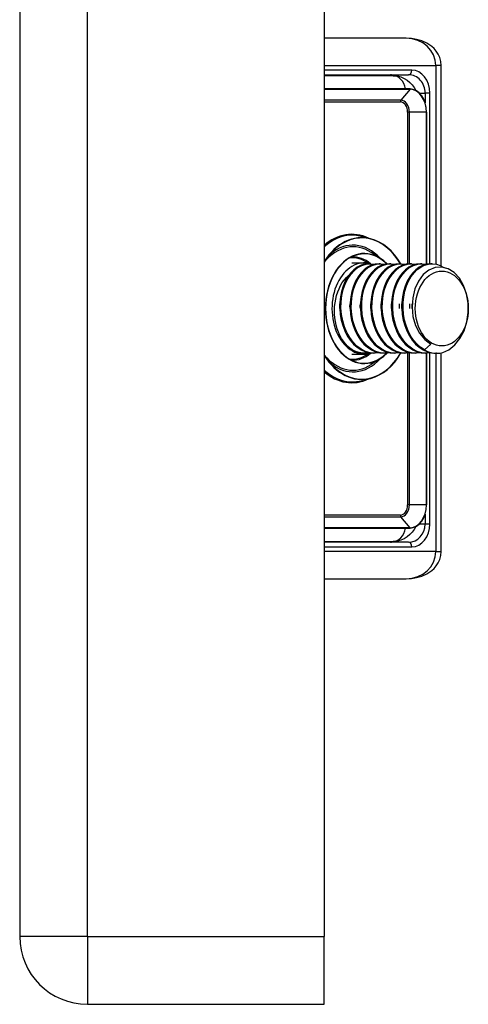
# Model space of a CAD drawing. Header units: inches. Extents: x 2.9 to 62.7, y 4.2 to 33.6.
# Tile 25 of 32: x 35.25 to 36.216, y 9.581 to 11.703. Entities that reach past the tile are written whole.
import ezdxf

# ---------------------------------------------------------------- set-up
doc = ezdxf.new("R2010")
doc.units = ezdxf.units.IN
doc.header["$MEASUREMENT"] = 0
doc.layers.add('Visible Edges(ANSI)', color=7, linetype='Continuous', lineweight=25)
doc.layers.add('Visible Tangent Edges(ANSI)', color=7, linetype='Continuous', lineweight=25)

msp = doc.modelspace()

# ---------------------------------------------------------------- linework, layer by layer
at = {"layer": 'Visible Edges(ANSI)'}
for p, q in [((35.2499, 25.4345), (35.2499, 9.7265)), ((35.9059, 25.4345), (35.9059, 9.7265)), ((36.0824, 11.6632), (35.9059, 11.6632)), ((36.158, 11.1723), (36.158, 11.6041)), ((35.9059, 11.5844), (36.0877, 11.5844)), ((36.0543, 11.5825), (35.9059, 11.5825)), ((36.0907, 11.5538), (35.9059, 11.5538)), ((36.1262, 11.176), (36.1262, 11.5037)), ((36.0058, 11.231), (35.9861, 11.236)), ((36.0272, 11.1883), (36.0071, 11.2014)), ((35.9652, 11.1789), (35.9921, 11.1789)), ((36.0046, 11.177), (36.0018, 11.177)), ((36.0269, 11.177), (36.0241, 11.177)), ((36.0491, 11.177), (36.0463, 11.177)), ((36.0714, 11.177), (36.0686, 11.177)), ((36.0937, 11.177), (36.0909, 11.177)), ((36.1159, 11.177), (36.1132, 11.177)), ((36.1382, 11.177), (36.1354, 11.177)), ((36.1356, 11.004), (36.1221, 10.9912)), ((35.9652, 10.9821), (35.9921, 10.9821)), ((35.9935, 10.9841), (35.9921, 10.9841)), ((36.0157, 10.9841), (36.0129, 10.9841)), ((36.038, 10.9841), (36.0352, 10.9841)), ((36.0603, 10.9841), (36.0575, 10.9841)), ((36.0825, 10.9841), (36.0798, 10.9841)), ((36.1048, 10.9841), (36.102, 10.9841)), ((36.1271, 10.9841), (36.1243, 10.9841)), ((36.1262, 10.6573), (36.1262, 10.9841)), ((36.148, 10.9841), (36.1466, 10.9841)), ((36.158, 10.5569), (36.158, 10.9851)), ((36.0272, 10.9727), (36.0071, 10.9597)), ((36.0058, 10.93), (35.9861, 10.925)), ((35.9059, 10.6072), (36.0907, 10.6072)), ((35.9059, 10.5785), (36.0543, 10.5785)), ((36.0877, 10.5766), (35.9059, 10.5766)), ((35.9059, 10.4978), (36.0824, 10.4978)), ((35.9059, 9.5805), (35.9059, 9.7265)), ((35.3959, 9.5805), (35.9059, 9.5805))]:
    msp.add_line(p, q, dxfattribs=at)
at = {"layer": 'Visible Edges(ANSI)', "flags": 128}
for points in [[(36.158, 11.6041), (36.1572, 11.6131), (36.1549, 11.6215), (36.1514, 11.629), (36.1472, 11.6355), (36.1424, 11.641), (36.1373, 11.6456), (36.1268, 11.6526), (36.116, 11.6575), (36.1049, 11.6607), (36.0937, 11.6626), (36.0824, 11.6632)], [(36.0543, 11.5825), (36.0627, 11.5818), (36.0707, 11.5798), (36.0781, 11.5767), (36.0848, 11.5726), (36.0906, 11.5678), (36.0956, 11.5625), (36.0997, 11.5567), (36.103, 11.5507)], [(36.1262, 11.5037), (36.1256, 11.5135), (36.1236, 11.5229), (36.1203, 11.5315), (36.1159, 11.5391), (36.1105, 11.5453), (36.1044, 11.55), (36.0977, 11.5529), (36.0907, 11.5538)], [(36.0707, 11.177), (36.0643, 11.1871), (36.0573, 11.1964), (36.0498, 11.2048), (36.0417, 11.2122), (36.0332, 11.2186), (36.0244, 11.2239), (36.0152, 11.2281), (36.0058, 11.231)], [(35.9247, 11.2048), (35.9148, 11.1936), (35.9059, 11.1808)], [(35.9774, 11.1965), (35.9704, 11.1943), (35.9635, 11.1912), (35.9568, 11.1873), (35.9504, 11.1825), (35.9443, 11.177), (35.9385, 11.1707), (35.9332, 11.1638), (35.9283, 11.1562), (35.9239, 11.148), (35.92, 11.1394), (35.9166, 11.1303), (35.9139, 11.1208), (35.9117, 11.111), (35.9101, 11.101), (35.9092, 11.0908), (35.9089, 11.0805), (35.9092, 11.0702), (35.9101, 11.0601), (35.9117, 11.05), (35.9139, 11.0402), (35.9166, 11.0307), (35.92, 11.0216), (35.9239, 11.013), (35.9283, 11.0048), (35.9332, 10.9972), (35.9385, 10.9903), (35.9443, 10.984), (35.9504, 10.9785), (35.9568, 10.9738), (35.9635, 10.9698), (35.9704, 10.9667), (35.9774, 10.9645)], [(36.0413, 11.1767), (36.0345, 11.183), (36.0272, 11.1883)], [(36.0018, 11.177), (35.9934, 11.1761), (35.9851, 11.1737), (35.9771, 11.1696), (35.9696, 11.164), (35.9626, 11.157), (35.9564, 11.1487), (35.9509, 11.1392), (35.9464, 11.1287), (35.943, 11.1174), (35.9406, 11.1055), (35.9393, 11.0931), (35.9392, 11.0805), (35.9402, 11.0679), (35.9424, 11.0555), (35.9457, 11.0436), (35.9502, 11.0323), (35.9556, 11.0218), (35.9619, 11.0123), (35.9691, 11.004), (35.977, 10.997), (35.9854, 10.9914), (35.9944, 10.9873), (36.0036, 10.9849), (36.0129, 10.9841)], [(36.0255, 10.9849), (36.0152, 10.9841), (36.005, 10.9851), (35.995, 10.9881), (35.9854, 10.993), (35.9764, 10.9997), (35.9681, 11.0081), (35.9608, 11.0179), (35.9545, 11.0289), (35.9494, 11.0411), (35.9456, 11.054), (35.9431, 11.0675), (35.9419, 11.0812), (35.9422, 11.095), (35.9438, 11.1084), (35.9468, 11.1213), (35.951, 11.1333), (35.9564, 11.1442), (35.9628, 11.1539), (35.9702, 11.1621), (35.9783, 11.1686), (35.9869, 11.1733), (35.9959, 11.1761), (36.0051, 11.177), (36.0143, 11.1759)], [(36.0241, 11.177), (36.0156, 11.1761), (36.0073, 11.1737), (35.9994, 11.1696), (35.9918, 11.164), (35.9849, 11.157), (35.9786, 11.1487), (35.9732, 11.1392), (35.9687, 11.1287), (35.9652, 11.1174), (35.9628, 11.1055), (35.9616, 11.0931), (35.9614, 11.0805), (35.9625, 11.0679), (35.9647, 11.0555), (35.968, 11.0436), (35.9724, 11.0323), (35.9779, 11.0218), (35.9842, 11.0123), (35.9914, 11.004), (35.9993, 10.997), (36.0077, 10.9914), (36.0166, 10.9873), (36.0258, 10.9849), (36.0352, 10.9841)], [(36.0477, 10.9849), (36.0375, 10.9841), (36.0273, 10.9851), (36.0173, 10.9881), (36.0077, 10.993), (35.9987, 10.9997), (35.9904, 11.0081), (35.9831, 11.0179), (35.9768, 11.0289), (35.9717, 11.0411), (35.9678, 11.054), (35.9653, 11.0675), (35.9642, 11.0812), (35.9645, 11.095), (35.9661, 11.1084), (35.9691, 11.1213), (35.9733, 11.1333), (35.9787, 11.1442), (35.9851, 11.1539), (35.9924, 11.1621), (36.0005, 11.1686), (36.0092, 11.1733), (36.0182, 11.1761), (36.0274, 11.177), (36.0366, 11.1759)], [(36.0463, 11.177), (36.0379, 11.1761), (36.0296, 11.1737), (36.0216, 11.1696), (36.0141, 11.164), (36.0071, 11.157), (36.0009, 11.1487), (35.9955, 11.1392), (35.991, 11.1287), (35.9875, 11.1174), (35.9851, 11.1055), (35.9838, 11.0931), (35.9837, 11.0805), (35.9848, 11.0679), (35.987, 11.0555), (35.9903, 11.0436), (35.9947, 11.0323), (36.0001, 11.0218), (36.0065, 11.0123), (36.0136, 11.004), (36.0215, 10.997), (36.03, 10.9914), (36.0389, 10.9873), (36.0481, 10.9849), (36.0575, 10.9841)], [(36.07, 10.9849), (36.0598, 10.9841), (36.0496, 10.9851), (36.0396, 10.9881), (36.03, 10.993), (36.0209, 10.9997), (36.0127, 11.0081), (36.0053, 11.0179), (35.9991, 11.0289), (35.9939, 11.0411), (35.9901, 11.054), (35.9876, 11.0675), (35.9865, 11.0812), (35.9867, 11.095), (35.9884, 11.1084), (35.9913, 11.1213), (35.9956, 11.1333), (36.0009, 11.1442), (36.0074, 11.1539), (36.0147, 11.1621), (36.0228, 11.1686), (36.0314, 11.1733), (36.0405, 11.1761), (36.0497, 11.177), (36.0589, 11.1759)], [(36.0686, 11.177), (36.0602, 11.1761), (36.0519, 11.1737), (36.0439, 11.1696), (36.0364, 11.164), (36.0294, 11.157), (36.0232, 11.1487), (36.0178, 11.1392), (36.0133, 11.1287), (36.0098, 11.1174), (36.0074, 11.1055), (36.0061, 11.0931), (36.006, 11.0805), (36.007, 11.0679), (36.0092, 11.0555), (36.0126, 11.0436), (36.017, 11.0323), (36.0224, 11.0218), (36.0287, 11.0123), (36.0359, 11.004), (36.0438, 10.997), (36.0523, 10.9914), (36.0612, 10.9873), (36.0704, 10.9849), (36.0798, 10.9841)], [(36.0923, 10.9849), (36.0821, 10.9841), (36.0718, 10.9851), (36.0618, 10.9881), (36.0522, 10.993), (36.0432, 10.9997), (36.035, 11.0081), (36.0276, 11.0179), (36.0213, 11.0289), (36.0162, 11.0411), (36.0124, 11.054), (36.0099, 11.0675), (36.0087, 11.0812), (36.009, 11.095), (36.0106, 11.1084), (36.0136, 11.1213), (36.0178, 11.1333), (36.0232, 11.1442), (36.0297, 11.1539), (36.037, 11.1621), (36.0451, 11.1686), (36.0537, 11.1733), (36.0627, 11.1761), (36.0719, 11.177), (36.0811, 11.1759)], [(36.0909, 11.177), (36.0824, 11.1761), (36.0742, 11.1737), (36.0662, 11.1696), (36.0586, 11.164), (36.0517, 11.157), (36.0454, 11.1487), (36.04, 11.1392), (36.0355, 11.1287), (36.0321, 11.1174), (36.0296, 11.1055), (36.0284, 11.0931), (36.0283, 11.0805), (36.0293, 11.0679), (36.0315, 11.0555), (36.0348, 11.0436), (36.0392, 11.0323), (36.0447, 11.0218), (36.051, 11.0123), (36.0582, 11.004), (36.0661, 10.997), (36.0745, 10.9914), (36.0834, 10.9873), (36.0927, 10.9849), (36.102, 10.9841)], [(36.1146, 10.9849), (36.1043, 10.9841), (36.0941, 10.9851), (36.0841, 10.9881), (36.0745, 10.993), (36.0655, 10.9997), (36.0572, 11.0081), (36.0499, 11.0179), (36.0436, 11.0289), (36.0385, 11.0411), (36.0346, 11.054), (36.0321, 11.0675), (36.031, 11.0812), (36.0313, 11.095), (36.0329, 11.1084), (36.0359, 11.1213), (36.0401, 11.1333), (36.0455, 11.1442), (36.0519, 11.1539), (36.0593, 11.1621), (36.0673, 11.1686), (36.076, 11.1733), (36.085, 11.1761), (36.0942, 11.177), (36.1034, 11.1759)], [(36.1132, 11.177), (36.1047, 11.1761), (36.0964, 11.1737), (36.0884, 11.1696), (36.0809, 11.164), (36.074, 11.157), (36.0677, 11.1487), (36.0623, 11.1392), (36.0578, 11.1287), (36.0543, 11.1174), (36.0519, 11.1055), (36.0506, 11.0931), (36.0505, 11.0805), (36.0516, 11.0679), (36.0538, 11.0555), (36.0571, 11.0436), (36.0615, 11.0323), (36.0669, 11.0218), (36.0733, 11.0123), (36.0805, 11.004), (36.0883, 10.997), (36.0968, 10.9914), (36.1057, 10.9873), (36.1149, 10.9849), (36.1243, 10.9841)], [(36.1368, 10.9849), (36.1266, 10.9841), (36.1164, 10.9851), (36.1064, 10.9881), (36.0968, 10.993), (36.0878, 10.9997), (36.0795, 11.0081), (36.0722, 11.0179), (36.0659, 11.0289), (36.0608, 11.0411), (36.0569, 11.054), (36.0544, 11.0675), (36.0533, 11.0812), (36.0535, 11.095), (36.0552, 11.1084), (36.0581, 11.1213), (36.0624, 11.1333), (36.0678, 11.1442), (36.0742, 11.1539), (36.0815, 11.1621), (36.0896, 11.1686), (36.0983, 11.1733), (36.1073, 11.1761), (36.1165, 11.177), (36.1257, 11.1759)], [(36.1354, 11.177), (36.127, 11.1761), (36.1187, 11.1737), (36.1107, 11.1696), (36.1032, 11.164), (36.0962, 11.157), (36.09, 11.1487), (36.0846, 11.1392), (36.0801, 11.1287), (36.0766, 11.1174), (36.0742, 11.1055), (36.0729, 11.0931), (36.0728, 11.0805), (36.0738, 11.0679), (36.076, 11.0555), (36.0794, 11.0436), (36.0838, 11.0323), (36.0892, 11.0218), (36.0956, 11.0123), (36.1027, 11.004), (36.1106, 10.997), (36.1191, 10.9914), (36.128, 10.9873), (36.1372, 10.9849), (36.1466, 10.9841)], [(36.1221, 10.9912), (36.1136, 10.9968), (36.1057, 11.0038), (36.0984, 11.0122), (36.092, 11.0217), (36.0866, 11.0322), (36.0821, 11.0436), (36.0788, 11.0556), (36.0766, 11.0681), (36.0756, 11.0807), (36.0757, 11.0934), (36.077, 11.1058), (36.0795, 11.1178), (36.083, 11.1292), (36.0876, 11.1397), (36.0931, 11.1492), (36.0994, 11.1575), (36.1064, 11.1644), (36.114, 11.1699), (36.1221, 11.1739), (36.1304, 11.1763), (36.1389, 11.177), (36.1474, 11.176), (36.1557, 11.1734), (36.1637, 11.1691)], [(36.1743, 10.9915), (36.1872, 11.0019), (36.1983, 11.0158), (36.207, 11.0326), (36.2129, 11.0515), (36.2159, 11.0717), (36.2157, 11.0922), (36.2123, 11.112), (36.2059, 11.1301), (36.1969, 11.1457), (36.1857, 11.1579), (36.1728, 11.1661), (36.159, 11.1699), (36.1449, 11.169), (36.1314, 11.1635), (36.1191, 11.1536), (36.1088, 11.1398), (36.1011, 11.123), (36.0964, 11.1038), (36.095, 11.0835), (36.097, 11.0632), (36.1025, 11.044), (36.111, 11.0271), (36.1223, 11.0135), (36.1356, 11.004)], [(35.9662, 10.9912), (35.9611, 10.9951), (35.9562, 10.9995), (35.9516, 11.0045), (35.9473, 11.0101), (35.9434, 11.0161), (35.9398, 11.0226), (35.9367, 11.0296), (35.934, 11.0368), (35.9318, 11.0444), (35.9301, 11.0523), (35.9289, 11.0603), (35.9282, 11.0685), (35.928, 11.0767), (35.9283, 11.0849), (35.9292, 11.093), (35.9306, 11.1009), (35.9324, 11.1087), (35.9348, 11.1162), (35.9377, 11.1233), (35.941, 11.13), (35.9448, 11.1363), (35.949, 11.142), (35.9535, 11.1471), (35.9583, 11.1516)], [(35.9392, 11.0805), (35.9392, 11.0809), (35.9392, 11.0813), (35.9391, 11.0818), (35.9391, 11.0822), (35.9391, 11.0826), (35.9391, 11.083), (35.9391, 11.0834), (35.9391, 11.0839), (35.9391, 11.0843), (35.9391, 11.0847), (35.9391, 11.0851), (35.9391, 11.0855), (35.9391, 11.0859), (35.9391, 11.0864), (35.9391, 11.0868), (35.9391, 11.0872), (35.9391, 11.0876), (35.9391, 11.088), (35.9391, 11.0884), (35.9391, 11.0888), (35.9391, 11.0893), (35.9391, 11.0897), (35.9392, 11.0901), (35.9392, 11.0905)], [(35.9614, 11.0805), (35.9614, 11.0809), (35.9614, 11.0813), (35.9614, 11.0818), (35.9614, 11.0822), (35.9614, 11.0826), (35.9614, 11.083), (35.9614, 11.0834), (35.9613, 11.0838), (35.9613, 11.0843), (35.9613, 11.0847), (35.9613, 11.0851), (35.9613, 11.0855), (35.9613, 11.0859), (35.9613, 11.0863), (35.9613, 11.0868), (35.9614, 11.0872), (35.9614, 11.0876), (35.9614, 11.088), (35.9614, 11.0884), (35.9614, 11.0888), (35.9614, 11.0892), (35.9614, 11.0897), (35.9614, 11.0901), (35.9614, 11.0905)], [(35.9837, 11.0805), (35.9837, 11.0809), (35.9837, 11.0813), (35.9837, 11.0818), (35.9837, 11.0822), (35.9837, 11.0826), (35.9836, 11.083), (35.9836, 11.0834), (35.9836, 11.0838), (35.9836, 11.0843), (35.9836, 11.0847), (35.9836, 11.0851), (35.9836, 11.0855), (35.9836, 11.0859), (35.9836, 11.0863), (35.9836, 11.0868), (35.9836, 11.0872), (35.9836, 11.0876), (35.9837, 11.088), (35.9837, 11.0884), (35.9837, 11.0888), (35.9837, 11.0892), (35.9837, 11.0897), (35.9837, 11.0901), (35.9837, 11.0905)], [(36.006, 11.0805), (36.006, 11.0809), (36.006, 11.0813), (36.006, 11.0818), (36.006, 11.0822), (36.0059, 11.0826), (36.0059, 11.083), (36.0059, 11.0834), (36.0059, 11.0838), (36.0059, 11.0843), (36.0059, 11.0847), (36.0059, 11.0851), (36.0059, 11.0855), (36.0059, 11.0859), (36.0059, 11.0863), (36.0059, 11.0868), (36.0059, 11.0872), (36.0059, 11.0876), (36.0059, 11.088), (36.0059, 11.0884), (36.006, 11.0888), (36.006, 11.0893), (36.006, 11.0897), (36.006, 11.0901), (36.006, 11.0905)], [(36.0283, 11.0805), (36.0283, 11.0809), (36.0283, 11.0813), (36.0282, 11.0818), (36.0282, 11.0822), (36.0282, 11.0826), (36.0282, 11.083), (36.0282, 11.0834), (36.0282, 11.0838), (36.0282, 11.0843), (36.0282, 11.0847), (36.0282, 11.0851), (36.0282, 11.0855), (36.0282, 11.0859), (36.0282, 11.0863), (36.0282, 11.0868), (36.0282, 11.0872), (36.0282, 11.0876), (36.0282, 11.088), (36.0282, 11.0884), (36.0282, 11.0888), (36.0282, 11.0893), (36.0282, 11.0897), (36.0283, 11.0901), (36.0283, 11.0905)], [(36.0505, 11.0805), (36.0505, 11.0809), (36.0505, 11.0813), (36.0505, 11.0818), (36.0505, 11.0822), (36.0505, 11.0826), (36.0505, 11.083), (36.0505, 11.0834), (36.0504, 11.0839), (36.0504, 11.0843), (36.0504, 11.0847), (36.0504, 11.0851), (36.0504, 11.0855), (36.0504, 11.0859), (36.0504, 11.0864), (36.0504, 11.0868), (36.0504, 11.0872), (36.0504, 11.0876), (36.0505, 11.088), (36.0505, 11.0884), (36.0505, 11.0888), (36.0505, 11.0893), (36.0505, 11.0897), (36.0505, 11.0901), (36.0505, 11.0905)], [(36.0672, 11.0905), (36.0672, 11.0901), (36.0673, 11.0897), (36.0673, 11.0893), (36.0673, 11.0888), (36.0673, 11.0884), (36.0673, 11.088), (36.0673, 11.0876), (36.0673, 11.0872), (36.0673, 11.0868), (36.0673, 11.0863), (36.0673, 11.0859), (36.0673, 11.0855), (36.0673, 11.0851), (36.0673, 11.0847), (36.0673, 11.0843), (36.0673, 11.0838), (36.0673, 11.0834), (36.0673, 11.083), (36.0673, 11.0826), (36.0673, 11.0822), (36.0673, 11.0818), (36.0673, 11.0813), (36.0672, 11.0809), (36.0672, 11.0805)], [(36.0728, 11.0805), (36.0728, 11.0809), (36.0728, 11.0813), (36.0728, 11.0818), (36.0727, 11.0822), (36.0727, 11.0826), (36.0727, 11.083), (36.0727, 11.0834), (36.0727, 11.0838), (36.0727, 11.0843), (36.0727, 11.0847), (36.0727, 11.0851), (36.0727, 11.0855), (36.0727, 11.0859), (36.0727, 11.0863), (36.0727, 11.0868), (36.0727, 11.0872), (36.0727, 11.0876), (36.0727, 11.088), (36.0727, 11.0884), (36.0727, 11.0888), (36.0728, 11.0892), (36.0728, 11.0897), (36.0728, 11.0901), (36.0728, 11.0905)], [(36.0895, 11.0905), (36.0895, 11.0901), (36.0895, 11.0897), (36.0895, 11.0893), (36.0895, 11.0888), (36.0896, 11.0884), (36.0896, 11.088), (36.0896, 11.0876), (36.0896, 11.0872), (36.0896, 11.0868), (36.0896, 11.0863), (36.0896, 11.0859), (36.0896, 11.0855), (36.0896, 11.0851), (36.0896, 11.0847), (36.0896, 11.0843), (36.0896, 11.0838), (36.0896, 11.0834), (36.0896, 11.083), (36.0896, 11.0826), (36.0895, 11.0822), (36.0895, 11.0818), (36.0895, 11.0813), (36.0895, 11.0809), (36.0895, 11.0805)], [(36.0951, 11.0805), (36.0951, 11.0809), (36.095, 11.0813), (36.095, 11.0818), (36.095, 11.0822), (36.095, 11.0826), (36.095, 11.083), (36.095, 11.0834), (36.095, 11.0838), (36.095, 11.0843), (36.095, 11.0847), (36.095, 11.0851), (36.095, 11.0855), (36.095, 11.0859), (36.095, 11.0863), (36.095, 11.0867), (36.095, 11.0872), (36.095, 11.0876), (36.095, 11.088), (36.095, 11.0884), (36.095, 11.0888), (36.095, 11.0892), (36.0951, 11.0897), (36.0951, 11.0901), (36.0951, 11.0905)], [(35.9059, 10.9802), (35.9148, 10.9674), (35.9247, 10.9562)], [(36.0032, 10.9849), (36.0016, 10.9847), (36.0001, 10.9845), (35.9985, 10.9843), (35.9969, 10.9842), (35.9954, 10.9841), (35.9938, 10.9841), (35.9922, 10.9841), (35.9907, 10.9841), (35.9891, 10.9842), (35.9875, 10.9844), (35.986, 10.9846), (35.9844, 10.9848), (35.9829, 10.9851), (35.9813, 10.9854), (35.9798, 10.9858), (35.9782, 10.9862), (35.9767, 10.9867), (35.9752, 10.9872), (35.9737, 10.9878), (35.9721, 10.9884), (35.9706, 10.989), (35.9692, 10.9897), (35.9677, 10.9905), (35.9662, 10.9912)], [(36.0058, 10.93), (36.0153, 10.933), (36.0245, 10.9372), (36.0334, 10.9426), (36.042, 10.949), (36.0501, 10.9565), (36.0577, 10.965), (36.0647, 10.9745), (36.0711, 10.9848)], [(36.0272, 10.9727), (36.0344, 10.978), (36.0411, 10.9841)], [(36.0907, 10.6072), (36.0977, 10.6082), (36.1044, 10.611), (36.1105, 10.6157), (36.1159, 10.6219), (36.1203, 10.6295), (36.1236, 10.6381), (36.1256, 10.6475), (36.1262, 10.6573)], [(36.103, 10.6103), (36.0997, 10.6043), (36.0956, 10.5985), (36.0906, 10.5932), (36.0848, 10.5884), (36.0781, 10.5843), (36.0707, 10.5812), (36.0627, 10.5792), (36.0543, 10.5785)], [(36.0824, 10.4978), (36.0937, 10.4984), (36.1049, 10.5003), (36.116, 10.5035), (36.1268, 10.5084), (36.1374, 10.5154), (36.1424, 10.52), (36.1472, 10.5255), (36.1514, 10.532), (36.1549, 10.5395), (36.1572, 10.5479), (36.158, 10.5569)]]:
    msp.add_lwpolyline(points, dxfattribs=at)
at = {"layer": 'Visible Edges(ANSI)'}
msp.add_arc((35.3959, 9.7265), 0.146, 180, 270, dxfattribs=at)
for centre, major_axis, start_param, end_param in [((35.9921, 11.0805), (0, 0.0984), 6.081672, 9.641246), ((35.9921, 11.0805), (0, -0.0965), 5.894413, 6.283185), ((36.148, 11.0805), (0, -0.0965), 5.894413, 6.679811)]:
    msp.add_ellipse(centre, major_axis=major_axis, ratio=0.707107, start_param=start_param, end_param=end_param, dxfattribs=at)
msp.add_ellipse((36.1591, 11.0805), major_axis=(0, 0.0807), ratio=0.707107, dxfattribs=at)
at = {"layer": 'Visible Tangent Edges(ANSI)'}
for p, q in [((35.3959, 9.7265), (35.3959, 25.4345)), ((35.9059, 11.6041), (36.1464, 11.6041)), ((36.0947, 11.5943), (35.9059, 11.5943)), ((36.158, 11.6041), (36.1464, 11.6041)), ((36.1464, 11.6041), (36.1464, 11.1762)), ((35.9059, 11.5531), (36.0909, 11.5531)), ((36.0909, 11.5531), (36.071, 11.5296)), ((36.071, 11.5296), (35.9059, 11.5296)), ((36.1108, 11.5451), (36.1232, 11.5451)), ((36.1334, 11.5451), (36.1232, 11.5451)), ((36.1232, 11.5451), (36.1232, 11.524)), ((36.1334, 11.1769), (36.1334, 11.5451)), ((35.9059, 11.5259), (36.0698, 11.5259)), ((36.0855, 11.5037), (36.0855, 11.1766)), ((36.0893, 11.5037), (36.0855, 11.5037)), ((36.0893, 11.1769), (36.0893, 11.5037)), ((36.1258, 11.5037), (36.0893, 11.5037)), ((36.1258, 11.5037), (36.1262, 11.5037)), ((36.1258, 11.5037), (36.1258, 11.1759)), ((36.0855, 10.9841), (36.0855, 10.6573)), ((36.0893, 10.6573), (36.0893, 10.9845)), ((36.1258, 10.9841), (36.1258, 10.6573)), ((36.1334, 10.6159), (36.1334, 10.9844)), ((36.1464, 10.9841), (36.1464, 10.5569)), ((36.0893, 10.6573), (36.0855, 10.6573)), ((36.1258, 10.6573), (36.0893, 10.6573)), ((36.1258, 10.6573), (36.1262, 10.6573)), ((36.0698, 10.6351), (35.9059, 10.6351)), ((36.1232, 10.6371), (36.1232, 10.6159)), ((35.9059, 10.6315), (36.071, 10.6315)), ((36.0909, 10.6079), (36.071, 10.6315)), ((36.1232, 10.6159), (36.1108, 10.6159)), ((36.1334, 10.6159), (36.1232, 10.6159)), ((36.0909, 10.6079), (35.9059, 10.6079)), ((35.9059, 10.5667), (36.0947, 10.5667)), ((36.1464, 10.5569), (35.9059, 10.5569)), ((36.1464, 10.5569), (36.158, 10.5569)), ((35.3959, 9.7265), (35.2499, 9.7265)), ((35.3959, 9.7265), (35.3959, 9.5805)), ((35.3959, 9.7265), (35.9059, 9.7265))]:
    msp.add_line(p, q, dxfattribs=at)
for centre, major_axis, ratio, start_param, end_param in [((36.0824, 11.6041), (0.064, 0), 0.922246, 0, 1.570796), ((36.0877, 11.5943), (0, -0.00984), 0.707107, 0, 1.570796), ((36.0947, 11.5451), (0, 0.0492), 0.786728, 4.712389, 6.283185), ((36.0507, 11.5451), (0, -0.0394), 0.37572, 3.141593, 3.459153), ((36.0507, 11.5451), (0, 0.0394), 0.117551, 0, 0.31756), ((36.0543, 11.5431), (0, 0.0394), 0.707107, 4.988257, 6.283185), ((36.0877, 11.5451), (0, -0.0394), 0.902018, 1.570796, 3.141593), ((36.0907, 11.5534), (0, 0.000394), 0.707107, 3.839724, 6.283185), ((36.0909, 11.5037), (0, 0.0494), 0.707107, 4.712389, 6.283185), ((36.0732, 11.5259), (0, -0.00472), 0.707107, 3.839724, 4.712389), ((36.071, 11.5037), (0, 0.0258), 0.707107, 4.712389, 6.283185), ((36.0698, 11.5037), (0, 0.0222), 0.707107, 4.712389, 6.283185), ((35.9868, 11.0805), (0, 0.1522), 0.707107, 5.398743, 6.898665), ((35.9652, 11.0805), (0, 0.16), 0.707107, 5.962095, 6.835761), ((35.9664, 11.0805), (0, 0.158), 0.707107, 6.105932, 6.855543), ((35.9867, 11.0805), (0, 0.1529), 0.707107, 6.105932, 7.128144), ((35.9922, 11.0805), (0, 0.1186), 0.707107, 5.85204, 9.855923), ((35.9678, 11.0805), (0, 0.133), 0.707107, 5.85204, 7.002253), ((35.9677, 11.0805), (0, 0.1366), 0.707107, 5.627532, 6.819696), ((35.9652, 11.0805), (0, 0.1095), 0.707107, 5.815654, 6.337434), ((35.9664, 11.0805), (0, 0.1115), 0.707107, 5.758855, 6.301086), ((35.9921, 11.0805), (0, 0.1179), 0.707107, 5.664894, 6.460439), ((35.9678, 11.0805), (0, -0.133), 0.707107, 5.564118, 6.71433), ((35.9867, 11.0805), (0, -0.1529), 0.707107, 5.438226, 6.460439), ((35.9868, 11.0805), (0, -0.1522), 0.707107, 5.667706, 7.174371), ((35.9652, 11.0805), (0, -0.1095), 0.707107, 6.228936, 6.750716), ((35.9664, 11.0805), (0, -0.1115), 0.707107, 6.265285, 6.807516), ((35.9921, 11.0805), (0, -0.1179), 0.707107, 6.105932, 6.89617), ((35.9677, 11.0805), (0, -0.1366), 0.707107, 5.746675, 6.938839), ((35.9664, 11.0805), (0, -0.158), 0.707107, 5.710828, 6.460439), ((35.9652, 11.0805), (0, -0.16), 0.707107, 5.730609, 6.604275), ((36.0698, 10.6573), (0, -0.0222), 0.707107, 0, 1.570796), ((36.071, 10.6573), (0, -0.0258), 0.707107, 0, 1.570796), ((36.0909, 10.6573), (0, -0.0494), 0.707107, 0, 1.570796), ((36.0732, 10.6351), (0, 0.00472), 0.707107, 1.570796, 2.443461), ((36.0877, 10.6159), (0, -0.0394), 0.902018, 0, 1.570796), ((36.0947, 10.6159), (0, 0.0492), 0.786728, 3.141593, 4.712389), ((36.0543, 10.6179), (0, -0.0394), 0.707107, 0, 1.294928), ((36.0907, 10.6076), (0, -0.000394), 0.707107, 0, 2.443461), ((36.0507, 10.6159), (0, -0.0394), 0.37572, 5.965625, 6.283185), ((36.0507, 10.6159), (0, 0.0394), 0.117551, 2.824032, 3.141593), ((36.0877, 10.5667), (0, 0.00984), 0.707107, 4.712389, 6.283185), ((36.0824, 10.5569), (0.064, 0), 0.922246, 4.712389, 6.283185)]:
    msp.add_ellipse(centre, major_axis=major_axis, ratio=ratio, start_param=start_param, end_param=end_param, dxfattribs=at)

doc.saveas('drawing.dxf')
